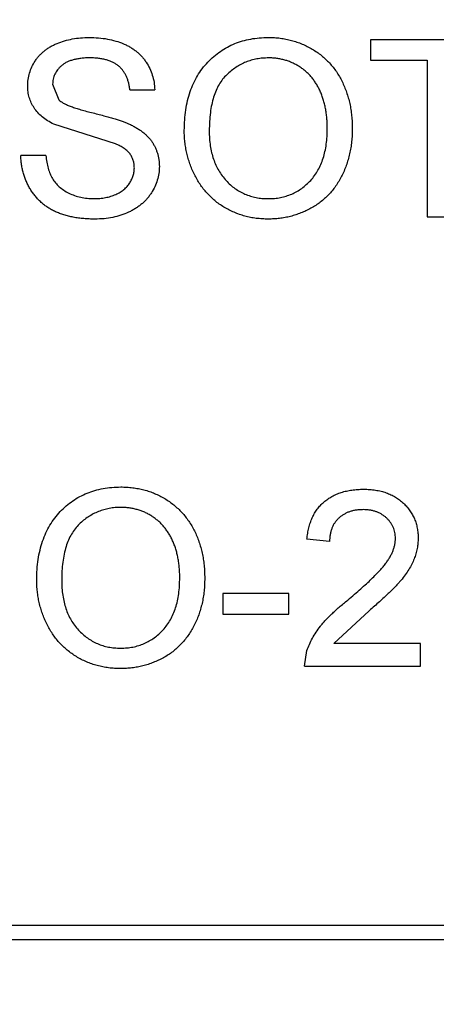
# Model space of a CAD drawing. Header units: millimetres. Extents: x -16 to 538, y -56 to 87.
# Tile 106 of 162: x 464.629 to 465.217, y 17.491 to 18.881. Entities that reach past the tile are written whole.
import ezdxf

# ---------------------------------------------------------------- set-up
doc = ezdxf.new("R2010")
doc.units = ezdxf.units.MM
doc.header["$LTSCALE"] = 1.21
doc.header["$MEASUREMENT"] = 0
doc.header["$PDMODE"] = 3
doc.header["$PDSIZE"] = 0.3125
doc.layers.get('0').update_dxf_attribs({"linetype": 'CONTINUOUS'})
doc.layers.get('DEFPOINTS').update_dxf_attribs({"linetype": 'CONTINUOUS'})
doc.layers.add('Dim', color=3, linetype='CONTINUOUS', lineweight=25)
doc.styles.get("Standard").update_dxf_attribs({"font": 'txt', "width": 0.8})
doc.dimstyles.get("Standard").update_dxf_attribs({"dimtxt": 0.15625, "dimasz": 0.1875, "dimexe": 0.125, "dimexo": 0.0625, "dimgap": 0.09, "dimtad": 0, "dimtih": 1, "dimtoh": 1, "dimzin": 4, "dimdsep": 46, "dimtxsty": 'STANDARD', "dimblk": '_FILLED', "dimblk1": '_FILLED', "dimblk2": '_FILLED', "dimcen": 0.09, "dimazin": 1, "dimtp": 0.01, "dimtm": 0.01, "dimtfac": 1, "dimtofl": 0, "dimtmove": 0, "dimatfit": 3, "dimldrblk": '_FILLED', "dimfxl": 1, "dimtolj": 1, "dimtzin": 4, "dimarcsym": 0})

# ---------------------------------------------------------------- blocks, each defined once
blk = doc.blocks.new('_FILLED')
at = {"color": 0, "linetype": 'ByBlock'}
blk.add_solid([(0, 0), (-1, 0.16667), (-1, -0.16667)], dxfattribs=at)
blk = doc.blocks.new('*D19')
at = {"color": 0, "linetype": 'ByBlock', "lineweight": -2}
for p, q in [((450.6432, 37.0225), (532.5397, 37.0225)), ((532.4147, 37.0225), (532.4147, 16.4209)), ((532.4147, -12.0275), (532.4147, 8.5742)), ((450.6432, -12.0275), (532.5397, -12.0275))]:
    blk.add_line(p, q, dxfattribs=at)
at = {"layer": 'DEFPOINTS', "color": 0, "linetype": 'ByBlock'}
for p in [(450.5807, 37.0225), (450.5807, -12.0275)]:
    blk.add_point(p, dxfattribs=at)
at = {"color": 0, "linetype": 'ByBlock', "lineweight": -2, "xscale": 2.54, "yscale": 2.54, "zscale": 2.54}
for p, rotation in [((532.4147, 37.0225), 90), ((532.4147, -12.0275), 270)]:
    blk.add_blockref('_FILLED', p, dxfattribs=dict(at, rotation=rotation))
at = {"color": 0, "linetype": 'ByBlock', "lineweight": -2, "insert": (532.4147, 12.4975), "char_height": 2.5, "attachment_point": 5, "rotation": 90}
blk.add_mtext('\\A1;49.05', dxfattribs=at)

msp = doc.modelspace()

# ---------------------------------------------------------------- linework, layer by layer
at = {"color": 7, "linetype": 'Continuous'}
for p, q in [((465.3193, 18.8527), (465.1238, 18.8527)), ((465.1238, 18.8527), (465.1238, 18.8239)), ((465.1238, 18.8239), (465.204, 18.8239)), ((465.204, 18.8239), (465.204, 18.6027)), ((464.6751, 18.7898), (464.6841, 18.7677)), ((464.7841, 18.7822), (464.8193, 18.7822)), ((464.7639, 18.7058), (464.6768, 18.7334)), ((464.6655, 18.6893), (464.6302, 18.6893)), ((465.204, 18.6027), (465.2392, 18.6027)), ((465.0661, 18.1444), (465.0341, 18.1476)), ((465.0085, 18.0707), (464.9155, 18.0707)), ((464.9155, 18.0707), (464.9155, 18.0418)), ((465.0085, 18.0418), (465.0085, 18.0707)), ((465.1218, 18.0466), (465.0721, 18.0002)), ((464.9155, 18.0418), (465.0085, 18.0418)), ((465.0309, 17.9681), (465.0342, 17.9904)), ((465.1943, 18.0002), (465.0721, 18.0002)), ((465.1943, 17.9681), (465.1943, 18.0002)), ((465.0309, 17.9681), (465.1943, 17.9681)), ((466.5885, 17.602), (463.7713, 17.602)), ((463.791, 17.5823), (466.5688, 17.5823))]:
    msp.add_line(p, q, dxfattribs=at)
for points, knots in [([(464.6399, 18.7875), (464.64, 18.7906), (464.6402, 18.7968), (464.6423, 18.8058), (464.6457, 18.8145), (464.6495, 18.8214), (464.6532, 18.8266), (464.6563, 18.8304), (464.6597, 18.8339), (464.6635, 18.8371), (464.6675, 18.8401), (464.6718, 18.8429), (464.6765, 18.8453), (464.6831, 18.8483), (464.6919, 18.8514), (464.703, 18.8541), (464.7146, 18.8556), (464.7226, 18.8558), (464.7267, 18.8559)], [0, 0, 0, 0, 0.074995, 0.149165, 0.223664, 0.300412, 0.33957, 0.378921, 0.418096, 0.45823, 0.498427, 0.539708, 0.582216, 0.625824, 0.715481, 0.807384, 0.901634, 1, 1, 1, 1]), ([(464.7267, 18.8559), (464.7311, 18.8558), (464.7398, 18.8556), (464.7523, 18.854), (464.7641, 18.8512), (464.7733, 18.848), (464.7801, 18.8448), (464.7849, 18.8423), (464.7894, 18.8394), (464.7936, 18.8362), (464.7975, 18.8329), (464.801, 18.8292), (464.8043, 18.8253), (464.8082, 18.8197), (464.8125, 18.8124), (464.8161, 18.8028), (464.8186, 18.7927), (464.8191, 18.7858), (464.8193, 18.7822)], [0, 0, 0, 0, 0.100475, 0.195644, 0.286083, 0.372983, 0.415026, 0.456052, 0.495939, 0.535566, 0.574087, 0.612519, 0.651081, 0.689513, 0.766237, 0.84235, 0.919974, 1, 1, 1, 1]), ([(464.861, 18.7244), (464.8611, 18.7294), (464.8613, 18.7392), (464.8629, 18.7534), (464.8654, 18.7668), (464.8691, 18.7794), (464.8737, 18.7911), (464.8794, 18.802), (464.8862, 18.812), (464.894, 18.8212), (464.9026, 18.8293), (464.9118, 18.8365), (464.9217, 18.8425), (464.9321, 18.8475), (464.9432, 18.8513), (464.9548, 18.8539), (464.9671, 18.8557), (464.9755, 18.8558), (464.9798, 18.8559)], [0, 0, 0, 0, 0.075226, 0.146575, 0.2145, 0.27953, 0.342403, 0.403496, 0.463762, 0.523864, 0.583252, 0.641302, 0.698898, 0.756295, 0.814628, 0.874325, 0.935783, 1, 1, 1, 1]), ([(464.9798, 18.8559), (464.9826, 18.8559), (464.9882, 18.8558), (464.9965, 18.8551), (465.0045, 18.8537), (465.0124, 18.8519), (465.02, 18.8496), (465.0275, 18.8468), (465.0347, 18.8434), (465.0417, 18.8396), (465.0484, 18.8353), (465.0547, 18.8306), (465.0605, 18.8255), (465.0661, 18.82), (465.0711, 18.814), (465.0758, 18.8077), (465.08, 18.8009), (465.0838, 18.7938), (465.0872, 18.7864), (465.0901, 18.7786), (465.0926, 18.7707), (465.0947, 18.7625), (465.0962, 18.754), (465.0974, 18.7454), (465.098, 18.7364), (465.0981, 18.7304), (465.0982, 18.7273)], [0, 0, 0, 0, 0.043099, 0.085587, 0.126908, 0.167967, 0.20845, 0.249025, 0.289281, 0.33001, 0.370598, 0.410466, 0.450033, 0.489688, 0.529116, 0.569037, 0.609703, 0.650759, 0.692509, 0.734219, 0.776707, 0.819552, 0.863351, 0.907839, 0.953334, 1, 1, 1, 1]), ([(464.7281, 18.8271), (464.7258, 18.8271), (464.7215, 18.8271), (464.7153, 18.8265), (464.7095, 18.8256), (464.7043, 18.8245), (464.6994, 18.8229), (464.695, 18.8211), (464.6912, 18.8188), (464.6877, 18.8162), (464.6848, 18.8134), (464.6822, 18.8104), (464.68, 18.8074), (464.6782, 18.8041), (464.6768, 18.8008), (464.6759, 18.7972), (464.6752, 18.7936), (464.6752, 18.7911), (464.6751, 18.7898)], [0, 0, 0, 0, 0.091511, 0.177143, 0.257108, 0.331198, 0.400592, 0.465625, 0.526973, 0.585443, 0.641399, 0.695044, 0.746782, 0.796959, 0.847545, 0.897439, 0.947649, 1, 1, 1, 1]), ([(464.7841, 18.7822), (464.7839, 18.784), (464.7834, 18.7875), (464.7823, 18.7926), (464.7808, 18.7973), (464.779, 18.8017), (464.7769, 18.8057), (464.7743, 18.8094), (464.7714, 18.8128), (464.7682, 18.8158), (464.7646, 18.8185), (464.7605, 18.8208), (464.7561, 18.8227), (464.7513, 18.8243), (464.746, 18.8256), (464.7404, 18.8265), (464.7344, 18.827), (464.7302, 18.8271), (464.7281, 18.8271)], [0, 0, 0, 0, 0.067155, 0.131403, 0.192732, 0.251253, 0.307704, 0.362699, 0.417778, 0.472304, 0.527873, 0.58523, 0.645057, 0.707952, 0.774434, 0.84494, 0.920404, 1, 1, 1, 1]), ([(464.98, 18.8271), (464.9771, 18.827), (464.9716, 18.8269), (464.9634, 18.8257), (464.9556, 18.8239), (464.948, 18.8213), (464.9408, 18.8179), (464.9338, 18.8138), (464.9271, 18.809), (464.9208, 18.8034), (464.9149, 18.797), (464.9099, 18.7895), (464.9057, 18.7809), (464.9022, 18.7715), (464.8995, 18.761), (464.8977, 18.7496), (464.8965, 18.7371), (464.8963, 18.7285), (464.8963, 18.724)], [0, 0, 0, 0, 0.055943, 0.110382, 0.164048, 0.216759, 0.269601, 0.323009, 0.377581, 0.433449, 0.490922, 0.550625, 0.613117, 0.679861, 0.751358, 0.828261, 0.910795, 1, 1, 1, 1]), ([(465.0629, 18.7276), (465.0629, 18.7301), (465.0629, 18.7349), (465.0623, 18.7421), (465.0616, 18.749), (465.0605, 18.7557), (465.059, 18.7621), (465.0574, 18.7683), (465.0553, 18.7743), (465.0529, 18.78), (465.0503, 18.7855), (465.0473, 18.7906), (465.0441, 18.7954), (465.0406, 18.8), (465.0367, 18.8041), (465.0326, 18.808), (465.0282, 18.8115), (465.0235, 18.8148), (465.0186, 18.8177), (465.0135, 18.8202), (465.0083, 18.8224), (465.0029, 18.8241), (464.9974, 18.8254), (464.9917, 18.8264), (464.9859, 18.827), (464.9819, 18.8271), (464.98, 18.8271)], [0, 0, 0, 0, 0.050852, 0.099752, 0.147438, 0.194086, 0.239171, 0.28334, 0.326577, 0.368936, 0.410572, 0.451051, 0.490877, 0.530044, 0.568937, 0.607578, 0.64642, 0.685679, 0.724799, 0.763513, 0.802173, 0.84074, 0.879649, 0.919071, 0.959098, 1, 1, 1, 1]), ([(464.6768, 18.7334), (464.6738, 18.735), (464.6681, 18.7381), (464.6605, 18.7436), (464.6541, 18.7497), (464.6489, 18.7564), (464.6448, 18.7635), (464.642, 18.7712), (464.6401, 18.7792), (464.64, 18.7847), (464.6399, 18.7875)], [0, 0, 0, 0, 0.144805, 0.279512, 0.406394, 0.527502, 0.645393, 0.761885, 0.878942, 1, 1, 1, 1]), ([(464.6841, 18.7677), (464.685, 18.767), (464.6869, 18.7653), (464.6904, 18.7632), (464.6949, 18.761), (464.7002, 18.7588), (464.7064, 18.7566), (464.7134, 18.7544), (464.7214, 18.7521), (464.73, 18.75), (464.7387, 18.7478), (464.747, 18.7456), (464.7545, 18.7436), (464.7614, 18.7416), (464.7677, 18.7397), (464.7732, 18.7377), (464.778, 18.736), (464.781, 18.7347), (464.7824, 18.7342)], [0, 0, 0, 0, 0.032743, 0.07241, 0.119611, 0.174673, 0.237345, 0.308352, 0.38763, 0.474784, 0.563332, 0.645136, 0.720203, 0.789134, 0.851497, 0.907331, 0.956969, 1, 1, 1, 1]), ([(464.7824, 18.7342), (464.7842, 18.7333), (464.7877, 18.7317), (464.7927, 18.7289), (464.7974, 18.726), (464.8017, 18.723), (464.8056, 18.7197), (464.8091, 18.7163), (464.8124, 18.7127), (464.8152, 18.709), (464.8177, 18.7051), (464.8199, 18.701), (464.8216, 18.6968), (464.8232, 18.6925), (464.8243, 18.688), (464.8252, 18.6833), (464.8257, 18.6786), (464.8257, 18.6753), (464.8258, 18.6737)], [0, 0, 0, 0, 0.074931, 0.147078, 0.216364, 0.282503, 0.346688, 0.408836, 0.469262, 0.528432, 0.587001, 0.644416, 0.702189, 0.759767, 0.81849, 0.877633, 0.93802, 1, 1, 1, 1]), ([(464.9795, 18.6284), (464.9824, 18.6285), (464.9883, 18.6286), (464.9968, 18.6298), (465.0049, 18.6319), (465.0127, 18.6347), (465.02, 18.6384), (465.027, 18.6428), (465.0334, 18.6481), (465.0396, 18.6541), (465.0451, 18.661), (465.0499, 18.6685), (465.0539, 18.6767), (465.0573, 18.6855), (465.0598, 18.6951), (465.0616, 18.7054), (465.0628, 18.7163), (465.0629, 18.7237), (465.0629, 18.7276)], [0, 0, 0, 0, 0.061055, 0.119545, 0.176806, 0.232956, 0.288583, 0.344667, 0.401662, 0.46054, 0.520477, 0.581213, 0.643431, 0.707961, 0.775371, 0.846414, 0.921152, 1, 1, 1, 1]), ([(465.0982, 18.7273), (465.0981, 18.7242), (465.098, 18.7181), (465.0973, 18.709), (465.0961, 18.7002), (465.0945, 18.6917), (465.0923, 18.6833), (465.0897, 18.6752), (465.0866, 18.6674), (465.0831, 18.6599), (465.0791, 18.6527), (465.0747, 18.6459), (465.0698, 18.6396), (465.0647, 18.6337), (465.059, 18.6283), (465.053, 18.6233), (465.0466, 18.6188), (465.0399, 18.6147), (465.0328, 18.6112), (465.0256, 18.6081), (465.0183, 18.6054), (465.0108, 18.6033), (465.0032, 18.6016), (464.9955, 18.6004), (464.9876, 18.5997), (464.9823, 18.5996), (464.9796, 18.5995)], [0, 0, 0, 0, 0.04756, 0.093962, 0.139112, 0.183626, 0.227457, 0.270703, 0.313611, 0.35626, 0.398366, 0.439557, 0.480045, 0.519888, 0.559658, 0.599421, 0.639208, 0.679668, 0.72002, 0.759859, 0.79956, 0.839199, 0.878956, 0.918794, 0.959083, 1, 1, 1, 1]), ([(464.9796, 18.5995), (464.9767, 18.5996), (464.971, 18.5997), (464.9626, 18.6005), (464.9544, 18.6018), (464.9465, 18.6036), (464.9387, 18.6061), (464.9312, 18.609), (464.924, 18.6124), (464.917, 18.6163), (464.9103, 18.6207), (464.904, 18.6255), (464.8982, 18.6307), (464.8928, 18.6364), (464.8877, 18.6423), (464.8831, 18.6487), (464.8789, 18.6554), (464.8752, 18.6626), (464.8718, 18.6699), (464.869, 18.6774), (464.8665, 18.685), (464.8645, 18.6927), (464.8629, 18.7005), (464.8619, 18.7084), (464.8611, 18.7164), (464.861, 18.7217), (464.861, 18.7244)], [0, 0, 0, 0, 0.044697, 0.088534, 0.131409, 0.173814, 0.215715, 0.257247, 0.298848, 0.340604, 0.382029, 0.42297, 0.463632, 0.504048, 0.544591, 0.584964, 0.626265, 0.667979, 0.709943, 0.751382, 0.792619, 0.833948, 0.875008, 0.916446, 0.957907, 1, 1, 1, 1]), ([(464.8963, 18.724), (464.8963, 18.7204), (464.8964, 18.7134), (464.8976, 18.7031), (464.8995, 18.6934), (464.902, 18.6843), (464.9054, 18.6758), (464.9094, 18.6679), (464.9143, 18.6606), (464.9198, 18.6539), (464.9259, 18.6479), (464.9324, 18.6427), (464.9394, 18.6383), (464.9466, 18.6347), (464.9543, 18.6318), (464.9624, 18.6298), (464.9708, 18.6286), (464.9765, 18.6285), (464.9795, 18.6284)], [0, 0, 0, 0, 0.075964, 0.148125, 0.217201, 0.2833, 0.347202, 0.4093, 0.470426, 0.531588, 0.591739, 0.650258, 0.707303, 0.764208, 0.821148, 0.879119, 0.938423, 1, 1, 1, 1]), ([(464.7905, 18.672), (464.7904, 18.6738), (464.7903, 18.6773), (464.7892, 18.6825), (464.7871, 18.6872), (464.7845, 18.6917), (464.7808, 18.6957), (464.7761, 18.6995), (464.7704, 18.7029), (464.7661, 18.7048), (464.7639, 18.7058)], [0, 0, 0, 0, 0.117768, 0.230176, 0.339843, 0.450625, 0.566943, 0.696021, 0.839438, 1, 1, 1, 1]), ([(464.735, 18.5995), (464.7322, 18.5996), (464.7269, 18.5996), (464.7191, 18.6001), (464.7116, 18.6009), (464.7044, 18.6021), (464.6976, 18.6036), (464.6911, 18.6054), (464.6849, 18.6075), (464.6791, 18.6099), (464.6736, 18.6127), (464.6684, 18.6158), (464.6635, 18.6193), (464.659, 18.6231), (464.6546, 18.6272), (464.6507, 18.6317), (464.647, 18.6365), (464.6436, 18.6416), (464.6407, 18.6469), (464.638, 18.6524), (464.6357, 18.6582), (464.6339, 18.6641), (464.6324, 18.6701), (464.6313, 18.6763), (464.6305, 18.6828), (464.6303, 18.6871), (464.6302, 18.6893)], [0, 0, 0, 0, 0.052493, 0.102825, 0.151397, 0.198033, 0.242876, 0.285999, 0.327849, 0.368395, 0.407852, 0.446838, 0.485166, 0.523341, 0.561602, 0.59992, 0.638496, 0.677791, 0.71729, 0.756605, 0.796068, 0.835886, 0.875714, 0.916263, 0.95776, 1, 1, 1, 1]), ([(464.6655, 18.6893), (464.6659, 18.6861), (464.6666, 18.68), (464.6687, 18.6714), (464.6714, 18.6637), (464.6747, 18.6567), (464.6791, 18.6505), (464.6844, 18.645), (464.6909, 18.6402), (464.6981, 18.636), (464.7062, 18.6326), (464.7148, 18.6301), (464.724, 18.6287), (464.7302, 18.6285), (464.7334, 18.6284)], [0, 0, 0, 0, 0.093796, 0.180188, 0.260363, 0.334847, 0.407093, 0.481448, 0.559271, 0.64227, 0.728586, 0.815978, 0.906035, 1, 1, 1, 1]), ([(464.7334, 18.6284), (464.7362, 18.6284), (464.7417, 18.6285), (464.7497, 18.6298), (464.7572, 18.6315), (464.7641, 18.6341), (464.7704, 18.6373), (464.7758, 18.6412), (464.7804, 18.6455), (464.7841, 18.6505), (464.7869, 18.6557), (464.789, 18.661), (464.7903, 18.6665), (464.7904, 18.6702), (464.7905, 18.672)], [0, 0, 0, 0, 0.105584, 0.205868, 0.300947, 0.393002, 0.480949, 0.562874, 0.641461, 0.717742, 0.791772, 0.862716, 0.931777, 1, 1, 1, 1]), ([(464.8258, 18.6737), (464.8256, 18.6704), (464.8254, 18.664), (464.8231, 18.6544), (464.8196, 18.6451), (464.8155, 18.6378), (464.8116, 18.6322), (464.8084, 18.6281), (464.8048, 18.6244), (464.8009, 18.6208), (464.7967, 18.6176), (464.7922, 18.6145), (464.7874, 18.6117), (464.7805, 18.6083), (464.7714, 18.6047), (464.7598, 18.6018), (464.7476, 18.5998), (464.7392, 18.5996), (464.735, 18.5995)], [0, 0, 0, 0, 0.074816, 0.148535, 0.223872, 0.301297, 0.340894, 0.38034, 0.420127, 0.45995, 0.500831, 0.541907, 0.584439, 0.62808, 0.717267, 0.80786, 0.901925, 1, 1, 1, 1]), ([(464.6527, 18.0898), (464.6528, 18.0948), (464.6529, 18.1046), (464.6545, 18.1188), (464.6571, 18.1322), (464.6608, 18.1447), (464.6654, 18.1565), (464.6711, 18.1674), (464.6779, 18.1774), (464.6856, 18.1866), (464.6943, 18.1947), (464.7035, 18.2019), (464.7133, 18.2079), (464.7238, 18.2128), (464.7348, 18.2166), (464.7465, 18.2193), (464.7588, 18.221), (464.7671, 18.2212), (464.7714, 18.2213)], [0, 0, 0, 0, 0.075226, 0.146575, 0.2145, 0.27953, 0.342403, 0.403496, 0.463762, 0.523864, 0.583252, 0.641302, 0.698898, 0.756295, 0.814628, 0.874325, 0.935783, 1, 1, 1, 1]), ([(464.7714, 18.2213), (464.7742, 18.2213), (464.7798, 18.2212), (464.7881, 18.2204), (464.7962, 18.2191), (464.8041, 18.2173), (464.8117, 18.215), (464.8192, 18.2122), (464.8264, 18.2088), (464.8334, 18.205), (464.84, 18.2007), (464.8463, 18.196), (464.8522, 18.1908), (464.8577, 18.1854), (464.8627, 18.1794), (464.8674, 18.1731), (464.8717, 18.1663), (464.8755, 18.1592), (464.8789, 18.1518), (464.8818, 18.144), (464.8843, 18.1361), (464.8864, 18.1279), (464.8879, 18.1194), (464.8891, 18.1107), (464.8897, 18.1018), (464.8898, 18.0958), (464.8899, 18.0927)], [0, 0, 0, 0, 0.043099, 0.085587, 0.126908, 0.167967, 0.20845, 0.249025, 0.289281, 0.33001, 0.370598, 0.410466, 0.450033, 0.489688, 0.529116, 0.569037, 0.609703, 0.650759, 0.692509, 0.734219, 0.776707, 0.819552, 0.863351, 0.907839, 0.953334, 1, 1, 1, 1]), ([(465.0341, 18.1476), (465.0344, 18.1504), (465.0351, 18.1558), (465.0366, 18.1637), (465.0389, 18.171), (465.0415, 18.1779), (465.0449, 18.1842), (465.0487, 18.1901), (465.0531, 18.1954), (465.0581, 18.2002), (465.0635, 18.2044), (465.0694, 18.2081), (465.0758, 18.2112), (465.0826, 18.2138), (465.0899, 18.2157), (465.0976, 18.2171), (465.1058, 18.218), (465.1114, 18.2181), (465.1142, 18.2181)], [0, 0, 0, 0, 0.070675, 0.137493, 0.201473, 0.262869, 0.32255, 0.380737, 0.43822, 0.495487, 0.553484, 0.611346, 0.670644, 0.731587, 0.794183, 0.859445, 0.928208, 1, 1, 1, 1]), ([(465.1142, 18.2181), (465.1171, 18.2181), (465.1227, 18.218), (465.1309, 18.217), (465.1387, 18.2155), (465.146, 18.2133), (465.1528, 18.2105), (465.1592, 18.2071), (465.1651, 18.2031), (465.1705, 18.1984), (465.1753, 18.1933), (465.1796, 18.1879), (465.1831, 18.1821), (465.1861, 18.1762), (465.1884, 18.1698), (465.1899, 18.1632), (465.191, 18.1562), (465.1911, 18.1515), (465.1911, 18.1491)], [0, 0, 0, 0, 0.074712, 0.145539, 0.213339, 0.278615, 0.342094, 0.40389, 0.465063, 0.526577, 0.587328, 0.64638, 0.704345, 0.761672, 0.819418, 0.878039, 0.937796, 1, 1, 1, 1]), ([(464.7716, 18.1925), (464.7688, 18.1924), (464.7633, 18.1923), (464.7551, 18.1911), (464.7472, 18.1893), (464.7397, 18.1867), (464.7324, 18.1833), (464.7255, 18.1792), (464.7188, 18.1744), (464.7125, 18.1688), (464.7066, 18.1624), (464.7016, 18.1548), (464.6974, 18.1463), (464.6939, 18.1369), (464.6912, 18.1264), (464.6893, 18.1149), (464.6882, 18.1025), (464.688, 18.0939), (464.6879, 18.0894)], [0, 0, 0, 0, 0.055943, 0.110382, 0.164048, 0.216759, 0.269601, 0.323009, 0.377581, 0.433449, 0.490922, 0.550625, 0.613117, 0.679861, 0.751358, 0.828261, 0.910795, 1, 1, 1, 1]), ([(464.8546, 18.093), (464.8546, 18.0954), (464.8545, 18.1003), (464.854, 18.1074), (464.8533, 18.1144), (464.8522, 18.1211), (464.8507, 18.1275), (464.849, 18.1337), (464.847, 18.1397), (464.8446, 18.1454), (464.842, 18.1509), (464.839, 18.156), (464.8357, 18.1608), (464.8323, 18.1653), (464.8284, 18.1695), (464.8242, 18.1734), (464.8198, 18.1769), (464.8151, 18.1802), (464.8102, 18.1831), (464.8052, 18.1856), (464.8, 18.1878), (464.7946, 18.1894), (464.789, 18.1908), (464.7834, 18.1918), (464.7775, 18.1924), (464.7736, 18.1924), (464.7716, 18.1925)], [0, 0, 0, 0, 0.050852, 0.099752, 0.147438, 0.194086, 0.239171, 0.28334, 0.326577, 0.368936, 0.410572, 0.451051, 0.490877, 0.530044, 0.568937, 0.607578, 0.64642, 0.685679, 0.724799, 0.763513, 0.802173, 0.84074, 0.879649, 0.919071, 0.959098, 1, 1, 1, 1]), ([(465.1135, 18.1893), (465.1118, 18.1892), (465.1084, 18.1892), (465.1034, 18.1886), (465.0987, 18.1877), (465.0942, 18.1864), (465.09, 18.1847), (465.0861, 18.1826), (465.0825, 18.1802), (465.0791, 18.1774), (465.0761, 18.1743), (465.0734, 18.1709), (465.0712, 18.1672), (465.0694, 18.1632), (465.068, 18.1589), (465.0669, 18.1543), (465.0663, 18.1494), (465.0662, 18.1461), (465.0661, 18.1444)], [0, 0, 0, 0, 0.070696, 0.138358, 0.20337, 0.2657, 0.327256, 0.386512, 0.445858, 0.505173, 0.56378, 0.622343, 0.680824, 0.739795, 0.800801, 0.864239, 0.930631, 1, 1, 1, 1]), ([(465.1591, 18.1488), (465.1591, 18.1502), (465.159, 18.153), (465.1583, 18.157), (465.1574, 18.1609), (465.156, 18.1646), (465.1542, 18.1681), (465.152, 18.1714), (465.1494, 18.1746), (465.1465, 18.1776), (465.1433, 18.1804), (465.1397, 18.1827), (465.1359, 18.1848), (465.1319, 18.1865), (465.1277, 18.1877), (465.1231, 18.1886), (465.1184, 18.1892), (465.1152, 18.1892), (465.1135, 18.1893)], [0, 0, 0, 0, 0.061762, 0.121174, 0.179421, 0.236843, 0.294322, 0.353191, 0.412721, 0.474522, 0.537057, 0.599591, 0.662367, 0.725246, 0.790316, 0.857724, 0.927232, 1, 1, 1, 1]), ([(465.0919, 18.0616), (465.0951, 18.0643), (465.1013, 18.0695), (465.11, 18.0773), (465.118, 18.0845), (465.1251, 18.0912), (465.1314, 18.0975), (465.1369, 18.1032), (465.1416, 18.1085), (465.1455, 18.1134), (465.1487, 18.118), (465.1515, 18.1225), (465.1538, 18.127), (465.1557, 18.1314), (465.1572, 18.1358), (465.1583, 18.1402), (465.159, 18.1445), (465.1591, 18.1474), (465.1591, 18.1488)], [0, 0, 0, 0, 0.11141, 0.214526, 0.309417, 0.396087, 0.474284, 0.544374, 0.60642, 0.660582, 0.709794, 0.756451, 0.800767, 0.843168, 0.884295, 0.923885, 0.962359, 1, 1, 1, 1]), ([(465.1911, 18.1491), (465.1911, 18.1466), (465.1909, 18.1417), (465.1899, 18.1343), (465.188, 18.127), (465.1856, 18.1196), (465.1822, 18.1123), (465.178, 18.1047), (465.1728, 18.0971), (465.1678, 18.0905), (465.1631, 18.0851), (465.1589, 18.0806), (465.1541, 18.0758), (465.1489, 18.0706), (465.1429, 18.0651), (465.1364, 18.0591), (465.1293, 18.053), (465.1243, 18.0487), (465.1218, 18.0466)], [0, 0, 0, 0, 0.057945, 0.116018, 0.174826, 0.234683, 0.296827, 0.364061, 0.436192, 0.51426, 0.556976, 0.604856, 0.657675, 0.715751, 0.77884, 0.847501, 0.921228, 1, 1, 1, 1]), ([(464.7713, 17.9649), (464.7684, 17.965), (464.7627, 17.965), (464.7543, 17.9659), (464.7461, 17.9672), (464.7381, 17.969), (464.7304, 17.9714), (464.7229, 17.9744), (464.7156, 17.9778), (464.7086, 17.9817), (464.702, 17.9861), (464.6957, 17.9909), (464.6898, 17.9961), (464.6844, 18.0018), (464.6793, 18.0077), (464.6748, 18.0141), (464.6706, 18.0208), (464.6668, 18.028), (464.6635, 18.0353), (464.6606, 18.0428), (464.6582, 18.0503), (464.6562, 18.058), (464.6546, 18.0658), (464.6535, 18.0737), (464.6528, 18.0817), (464.6527, 18.0871), (464.6527, 18.0898)], [0, 0, 0, 0, 0.044697, 0.088534, 0.131409, 0.173814, 0.215715, 0.257247, 0.298848, 0.340604, 0.382029, 0.42297, 0.463632, 0.504048, 0.544591, 0.584964, 0.626265, 0.667979, 0.709943, 0.751382, 0.792619, 0.833948, 0.875008, 0.916446, 0.957907, 1, 1, 1, 1]), ([(464.6879, 18.0894), (464.688, 18.0858), (464.6881, 18.0788), (464.6893, 18.0685), (464.6911, 18.0588), (464.6937, 18.0497), (464.697, 18.0412), (464.7011, 18.0333), (464.7059, 18.026), (464.7115, 18.0193), (464.7176, 18.0133), (464.7241, 18.0081), (464.731, 18.0037), (464.7383, 18), (464.746, 17.9972), (464.754, 17.9952), (464.7625, 17.994), (464.7682, 17.9938), (464.7711, 17.9938)], [0, 0, 0, 0, 0.075964, 0.148125, 0.217201, 0.2833, 0.347202, 0.4093, 0.470426, 0.531588, 0.591739, 0.650258, 0.707303, 0.764208, 0.821148, 0.879119, 0.938423, 1, 1, 1, 1]), ([(464.7711, 17.9938), (464.7741, 17.9938), (464.7799, 17.994), (464.7885, 17.9952), (464.7966, 17.9973), (464.8044, 18.0001), (464.8117, 18.0038), (464.8186, 18.0082), (464.8251, 18.0135), (464.8312, 18.0195), (464.8367, 18.0264), (464.8416, 18.0338), (464.8455, 18.0421), (464.849, 18.0509), (464.8515, 18.0605), (464.8533, 18.0707), (464.8544, 18.0816), (464.8545, 18.0891), (464.8546, 18.093)], [0, 0, 0, 0, 0.061055, 0.119545, 0.176806, 0.232956, 0.288583, 0.344667, 0.401662, 0.46054, 0.520477, 0.581213, 0.643431, 0.707961, 0.775371, 0.846414, 0.921152, 1, 1, 1, 1]), ([(464.8899, 18.0927), (464.8898, 18.0896), (464.8897, 18.0835), (464.889, 18.0744), (464.8878, 18.0656), (464.8862, 18.057), (464.884, 18.0487), (464.8814, 18.0406), (464.8783, 18.0328), (464.8747, 18.0253), (464.8707, 18.0181), (464.8663, 18.0113), (464.8615, 18.005), (464.8563, 17.9991), (464.8507, 17.9936), (464.8447, 17.9887), (464.8383, 17.9841), (464.8315, 17.9801), (464.8245, 17.9766), (464.8173, 17.9735), (464.81, 17.9708), (464.8025, 17.9686), (464.7949, 17.967), (464.7871, 17.9658), (464.7792, 17.9651), (464.7739, 17.965), (464.7713, 17.9649)], [0, 0, 0, 0, 0.04756, 0.093962, 0.139112, 0.183626, 0.227457, 0.270703, 0.313611, 0.35626, 0.398366, 0.439557, 0.480045, 0.519888, 0.559658, 0.599421, 0.639208, 0.679668, 0.72002, 0.759859, 0.79956, 0.839199, 0.878956, 0.918794, 0.959083, 1, 1, 1, 1]), ([(465.0342, 17.9904), (465.0353, 17.9933), (465.0375, 17.9993), (465.0418, 18.0079), (465.047, 18.0164), (465.052, 18.0234), (465.0566, 18.0289), (465.0604, 18.0333), (465.0647, 18.0377), (465.0694, 18.0423), (465.0744, 18.047), (465.0798, 18.0518), (465.0857, 18.0567), (465.0898, 18.06), (465.0919, 18.0616)], [0, 0, 0, 0, 0.100388, 0.204407, 0.310686, 0.422157, 0.480685, 0.543238, 0.6095, 0.679555, 0.753841, 0.831641, 0.913813, 1, 1, 1, 1])]:
    msp.add_open_spline(points, degree=3, knots=knots, dxfattribs=at)

# ---------------------------------------------------------------- dimensions: what is measured, and where the dimension line sits
at = {"layer": 'Dim'}
dim = msp.add_linear_dim(base=(532.4147, -12.0275), p1=(450.5807, 37.0225), p2=(450.5807, -12.0275), angle=90, dimstyle='STANDARD', override={"dimtxt": 2.5, "dimasz": 2.54, "dimtih": 0, "dimtoh": 0, "dimzin": 0, "dimcen": 0.198, "dimadec": 0, "dimazin": 0, "dimtp": 0, "dimtm": 0, "dimtdec": 4, "dimtzin": 0}, dxfattribs=at)
dim.commit()
dim.dimension.update_dxf_attribs({"geometry": '*D19', "text_midpoint": (532.4147, 12.4975)})

doc.saveas('drawing.dxf')
